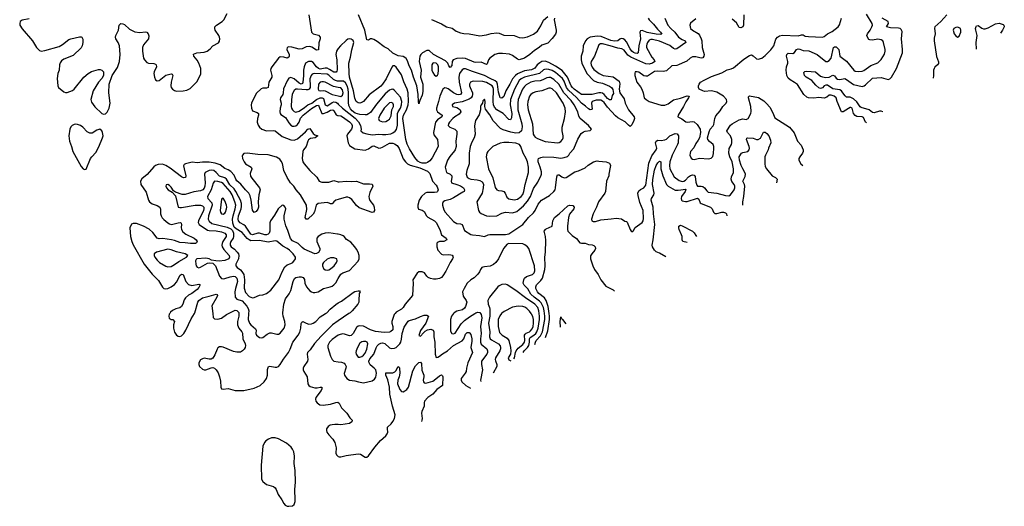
# Model space of a CAD drawing. Header units: inches. Extents: x 1384664 to 1536621, y 460766 to 646467.
# Tile 1 of 256: x 1386321 to 1397691, y 477775 to 483392. Entities that reach past the tile are written whole.
import ezdxf

# ---------------------------------------------------------------- set-up
doc = ezdxf.new("R2010")
doc.units = ezdxf.units.IN
doc.header["$MEASUREMENT"] = 0
for name, color, linetype in [('B3487', 7, 'Continuous'), ('B3488', 7, 'Continuous'), ('B3497', 7, 'Continuous'), ('B3498', 7, 'Continuous')]:
    doc.layers.add(name, color=color, linetype=linetype)

msp = doc.modelspace()

# ---------------------------------------------------------------- linework, layer by layer
at = {"layer": 'B3487', "color": 5}
for points, elevation in [([(1388053, 480000), (1388047, 479993), (1388043, 479970), (1388048, 479948), (1388070, 479932), (1388090, 479930), (1388108, 479910), (1388097, 479870), (1388095, 479830), (1388107, 479787), (1388130, 479752), (1388150, 479738), (1388170, 479734), (1388190, 479742), (1388216, 479770), (1388241, 479810), (1388302, 479938), (1388338, 480000)], 580), ([(1388851, 480000), (1388853, 479970), (1388835, 479910), (1388835, 479870), (1388850, 479831), (1388887, 479790), (1388892, 479772), (1388896, 479710), (1388926, 479650), (1388929, 479630), (1388925, 479610), (1388914, 479590), (1388892, 479568), (1388870, 479556), (1388830, 479553), (1388790, 479563), (1388670, 479612), (1388650, 479617), (1388630, 479616), (1388610, 479603), (1388600, 479590), (1388576, 479524), (1388550, 479485), (1388530, 479475), (1388510, 479474), (1388450, 479485), (1388430, 479479), (1388410, 479464), (1388389, 479430), (1388388, 479410), (1388398, 479390), (1388430, 479357), (1388450, 479350), (1388470, 479352), (1388530, 479375), (1388550, 479376), (1388570, 479368), (1388590, 479350), (1388614, 479314), (1388630, 479270), (1388640, 479220), (1388642, 479150), (1388650, 479130), (1388670, 479127), (1388730, 479134), (1388810, 479113), (1388910, 479113), (1389030, 479137), (1389096, 479170), (1389143, 479210), (1389172, 479250), (1389184, 479290), (1389184, 479356), (1389193, 479387), (1389210, 479394), (1389270, 479380), (1389290, 479380), (1389310, 479389), (1389330, 479413), (1389366, 479474), (1389424, 479550), (1389445, 479590), (1389475, 479670), (1389536, 479750), (1389554, 479786), (1389568, 479830), (1389573, 479887), (1389580, 479900), (1389590, 479909), (1389628, 479888), (1389658, 479878), (1389690, 479880), (1389710, 479890), (1389739, 479910), (1389790, 479961), (1389853, 480000)], 580), ([(1388551, 480000), (1388556, 479956), (1388570, 479939), (1388610, 479936), (1388650, 479947), (1388710, 479990), (1388731, 480000)], 580), ([(1388964, 480000), (1388961, 479930), (1388975, 479890), (1388990, 479868), (1389045, 479825), (1389053, 479810), (1389049, 479769), (1389055, 479750), (1389090, 479723), (1389110, 479719), (1389130, 479725), (1389178, 479762), (1389210, 479776), (1389230, 479777), (1389290, 479762), (1389310, 479763), (1389330, 479775), (1389373, 479830), (1389386, 479870), (1389382, 479910), (1389364, 479970), (1389359, 480000)], 620), ([(1390000, 479915), (1389932, 479868), (1389801, 479739), (1389727, 479653), (1389677, 479583), (1389643, 479550), (1389640, 479530), (1389648, 479470), (1389644, 479450), (1389602, 479390), (1389595, 479370), (1389596, 479350), (1389603, 479330), (1389641, 479270), (1389648, 479190), (1389659, 479170), (1389677, 479157), (1389730, 479142), (1389757, 479143), (1389791, 479151), (1389810, 479150), (1389811, 479130), (1389801, 479110), (1389739, 479030), (1389735, 479010), (1389741, 478990), (1389755, 478970), (1389788, 478948), (1389824, 478944), (1389910, 478953), (1389970, 478974), (1389996, 478976), (1390000, 478974)], 580), ([(1390000, 479749), (1389970, 479732), (1389930, 479701), (1389900, 479670), (1389880, 479630), (1389880, 479610), (1389911, 479510), (1389931, 479471), (1389950, 479450), (1390000, 479443)], 620), ([(1390000, 478718), (1389959, 478721), (1389930, 478717), (1389906, 478710), (1389884, 478696), (1389864, 478670), (1389863, 478650), (1389869, 478630), (1389890, 478600), (1389935, 478550), (1389959, 478510), (1389974, 478450), (1389973, 478390), (1389978, 478370), (1389990, 478356), (1390000, 478351)], 580)]:
    msp.add_lwpolyline(points, dxfattribs=dict(at, elevation=elevation))
at = {"layer": 'B3487', "color": 5, "elevation": 580}
msp.add_lwpolyline([(1389230, 478565), (1389193, 478550), (1389165, 478530), (1389149, 478510), (1389130, 478470), (1389108, 478250), (1389115, 478090), (1389130, 478062), (1389170, 478027), (1389250, 478003), (1389272, 477990), (1389284, 477970), (1389305, 477910), (1389346, 477850), (1389370, 477806), (1389387, 477787), (1389410, 477777), (1389430, 477775), (1389470, 477780), (1389490, 477796), (1389502, 477830), (1389503, 477850), (1389498, 477970), (1389506, 478054), (1389500, 478190), (1389490, 478270), (1389494, 478354), (1389485, 478405), (1389473, 478433), (1389456, 478456), (1389402, 478502), (1389310, 478554), (1389270, 478564)], close=True, dxfattribs=at)
at = {"layer": 'B3488', "color": 5}
for points, elevation in [([(1386430, 483403), (1386350, 483388), (1386328, 483370), (1386321, 483350), (1386323, 483330), (1386350, 483286), (1386470, 483150), (1386514, 483070), (1386550, 483036), (1386570, 483030), (1386610, 483035), (1386776, 483084), (1386815, 483105), (1386890, 483162), (1386910, 483170), (1387010, 483196), (1387030, 483195), (1387037, 483190), (1387049, 483169), (1387049, 483130), (1387041, 483090), (1387030, 483067), (1386939, 482981), (1386830, 482937), (1386804, 482916), (1386787, 482893), (1386779, 482870), (1386775, 482810), (1386760, 482770), (1386753, 482713), (1386762, 482630), (1386770, 482610), (1386830, 482560), (1386850, 482551), (1386870, 482552), (1386930, 482577), (1386950, 482592), (1387062, 482730), (1387110, 482772), (1387150, 482794), (1387230, 482817), (1387250, 482818), (1387271, 482811), (1387289, 482790), (1387288, 482750), (1387268, 482712), (1387229, 482670), (1387171, 482570), (1387143, 482470), (1387150, 482440), (1387190, 482386), (1387270, 482308), (1387290, 482300), (1387310, 482306), (1387330, 482326), (1387354, 482370), (1387367, 482430), (1387349, 482550), (1387354, 482650), (1387388, 482750), (1387450, 482841), (1387473, 482910), (1387481, 482990), (1387472, 483090), (1387457, 483130), (1387432, 483170), (1387427, 483190), (1387431, 483210), (1387461, 483270), (1387471, 483329), (1387490, 483347), (1387510, 483345), (1387530, 483337), (1387590, 483282), (1387650, 483253), (1387710, 483245), (1387772, 483252), (1387790, 483249), (1387806, 483230), (1387813, 483207), (1387808, 483170), (1387750, 483101), (1387737, 483070), (1387737, 483030), (1387745, 482975), (1387750, 482950), (1387761, 482930), (1387790, 482898), (1387810, 482891), (1387870, 482888), (1387890, 482879), (1387898, 482870), (1387901, 482850), (1387873, 482790), (1387870, 482770), (1387876, 482730), (1387890, 482699), (1387910, 482688), (1387930, 482692), (1388007, 482753), (1388070, 482768), (1388083, 482763), (1388090, 482750), (1388070, 482670), (1388065, 482630), (1388068, 482608), (1388084, 482590), (1388110, 482574), (1388130, 482568), (1388210, 482570), (1388250, 482578), (1388290, 482600), (1388365, 482675), (1388395, 482725), (1388411, 482769), (1388412, 482830), (1388391, 482890), (1388370, 482924), (1388330, 482970), (1388327, 482993), (1388366, 483010), (1388450, 483019), (1388484, 483030), (1388522, 483058), (1388550, 483090), (1388616, 483124), (1388630, 483145), (1388633, 483170), (1388628, 483190), (1388620, 483210), (1388579, 483270), (1388574, 483290), (1388575, 483310), (1388593, 483330), (1388660, 483370), (1388677, 483390), (1388717, 483463)], 580), ([(1389660, 483450), (1389690, 483250), (1389711, 483231), (1389772, 483212), (1389790, 483190), (1389789, 483170), (1389776, 483124), (1389770, 483046), (1389750, 483041), (1389696, 483076), (1389670, 483084), (1389630, 483079), (1389582, 483058), (1389550, 483053), (1389463, 483077), (1389430, 483079), (1389408, 483072), (1389406, 483050), (1389431, 482990), (1389433, 482970), (1389430, 482958), (1389410, 482948), (1389370, 482961), (1389330, 482963), (1389310, 482949), (1389231, 482850), (1389219, 482830), (1389217, 482810), (1389232, 482750), (1389231, 482730), (1389199, 482670), (1389190, 482610), (1389170, 482601), (1389130, 482601), (1389110, 482594), (1389057, 482543), (1389027, 482493), (1388998, 482430), (1388994, 482410), (1388998, 482370), (1389010, 482340), (1389063, 482323), (1389080, 482310), (1389080, 482290), (1389068, 482250), (1389064, 482210), (1389073, 482173), (1389090, 482150), (1389118, 482130), (1389170, 482109), (1389247, 482113), (1389270, 482108), (1389350, 482045), (1389450, 482006), (1389490, 482002), (1389530, 482019), (1389622, 482098), (1389650, 482127), (1389670, 482136), (1389710, 482077), (1389730, 482063), (1389762, 482050), (1389731, 482030), (1389680, 482020), (1389656, 482004), (1389648, 481990), (1389628, 481930), (1389599, 481890), (1389590, 481870), (1389581, 481790), (1389590, 481750), (1389607, 481727), (1389673, 481653), (1389754, 481574), (1389780, 481530), (1389810, 481515), (1389890, 481517), (1389950, 481535), (1390000, 481522)], 580), ([(1390000, 483061), (1389990, 483050), (1389979, 483030), (1389973, 482990), (1389983, 482930), (1389987, 482813), (1389983, 482797), (1389974, 482786), (1389950, 482788), (1389899, 482819), (1389870, 482831), (1389850, 482832), (1389790, 482822), (1389770, 482829), (1389749, 482849), (1389710, 482897), (1389690, 482909), (1389657, 482910), (1389623, 482890), (1389604, 482850), (1389599, 482810), (1389600, 482750), (1389592, 482668), (1389585, 482655), (1389570, 482650), (1389550, 482660), (1389490, 482708), (1389470, 482719), (1389450, 482724), (1389430, 482716), (1389410, 482687), (1389366, 482594), (1389365, 482550), (1389359, 482530), (1389333, 482490), (1389327, 482470), (1389340, 482430), (1389341, 482410), (1389328, 482370), (1389323, 482330), (1389327, 482310), (1389337, 482297), (1389390, 482262), (1389430, 482200), (1389453, 482173), (1389470, 482164), (1389490, 482163), (1389510, 482168), (1389530, 482181), (1389549, 482210), (1389565, 482255), (1389593, 482290), (1389690, 482368), (1389750, 482403), (1389770, 482404), (1389776, 482396), (1389811, 482311), (1389830, 482308), (1389870, 482324), (1389910, 482347), (1389937, 482350), (1389950, 482341), (1389974, 482294), (1389990, 482285), (1390000, 482285)], 620), ([(1390000, 482684), (1389990, 482684), (1389967, 482690), (1389943, 482703), (1389891, 482751), (1389870, 482762), (1389730, 482770), (1389710, 482769), (1389697, 482763), (1389686, 482750), (1389672, 482710), (1389677, 482630), (1389675, 482610), (1389664, 482590), (1389650, 482583), (1389630, 482582), (1389530, 482592), (1389510, 482591), (1389490, 482574), (1389476, 482550), (1389469, 482530), (1389460, 482470), (1389454, 482390), (1389459, 482370), (1389470, 482350), (1389491, 482331), (1389510, 482325), (1389550, 482335), (1389610, 482377), (1389648, 482410), (1389696, 482430), (1389750, 482473), (1389789, 482491), (1389812, 482492), (1389830, 482481), (1389850, 482410), (1389870, 482400), (1389890, 482408), (1389930, 482438), (1389950, 482443), (1389970, 482439), (1389990, 482429), (1390000, 482419)], 640), ([(1390000, 482611), (1389943, 482623), (1389850, 482672), (1389830, 482676), (1389810, 482677), (1389790, 482671), (1389773, 482650), (1389766, 482590), (1389775, 482575), (1389790, 482571), (1389830, 482574), (1389850, 482570), (1389928, 482528), (1390000, 482512)], 660), ([(1390000, 481317), (1389972, 481308), (1389947, 481290), (1389930, 481266), (1389910, 481268), (1389896, 481276), (1389870, 481283), (1389769, 481270), (1389743, 481250), (1389724, 481176), (1389710, 481148), (1389650, 481090), (1389629, 481089), (1389616, 481110), (1389637, 481203), (1389632, 481250), (1389565, 481370), (1389513, 481430), (1389488, 481470), (1389449, 481509), (1389408, 481570), (1389370, 481650), (1389354, 481734), (1389341, 481761), (1389324, 481784), (1389287, 481807), (1389192, 481832), (1389070, 481837), (1388947, 481853), (1388910, 481846), (1388893, 481830), (1388890, 481820), (1388893, 481790), (1388912, 481750), (1388930, 481730), (1388994, 481690), (1389003, 481670), (1388984, 481616), (1388987, 481587), (1389002, 481562), (1389089, 481450), (1389099, 481430), (1389082, 481370), (1389076, 481290), (1389080, 481230), (1389070, 481204), (1389050, 481179), (1389030, 481166), (1389010, 481195), (1388994, 481310), (1388981, 481361), (1388966, 481390), (1388928, 481427), (1388873, 481493), (1388830, 481532), (1388817, 481550), (1388796, 481596), (1388759, 481639), (1388730, 481660), (1388690, 481674), (1388637, 481717), (1388578, 481738), (1388510, 481748), (1388430, 481747), (1388370, 481741), (1388314, 481746), (1388237, 481730), (1388221, 481719), (1388214, 481706), (1388219, 481670), (1388241, 481590), (1388234, 481570), (1388214, 481566), (1388190, 481577), (1388059, 481679), (1388010, 481709), (1387970, 481724), (1387918, 481722), (1387890, 481710), (1387868, 481692), (1387794, 481606), (1387730, 481556), (1387715, 481530), (1387721, 481490), (1387782, 481402), (1387808, 481310), (1387821, 481290), (1387850, 481267), (1387909, 481249), (1387939, 481230), (1387946, 481206), (1387948, 481152), (1387955, 481130), (1387967, 481107), (1387985, 481085), (1388030, 481047), (1388050, 481034), (1388070, 481030), (1388090, 481031), (1388150, 481049), (1388178, 481050), (1388185, 481045), (1388190, 481030), (1388187, 480993), (1388191, 480970), (1388205, 480945), (1388238, 480918), (1388335, 480870), (1388359, 480850), (1388371, 480830), (1388364, 480816), (1388352, 480808), (1388293, 480807), (1388230, 480818), (1388170, 480820), (1388110, 480844), (1388073, 480853), (1387973, 480867), (1387930, 480864), (1387910, 480869), (1387857, 480937), (1387814, 480974), (1387750, 481009), (1387670, 481040), (1387630, 481040), (1387610, 481031), (1387594, 480990), (1387600, 480890), (1387614, 480830), (1387630, 480792), (1387758, 480570), (1387850, 480454), (1387922, 480382), (1387970, 480304), (1387986, 480290), (1388010, 480286), (1388030, 480290), (1388070, 480310), (1388110, 480337), (1388134, 480366), (1388170, 480441), (1388190, 480455), (1388210, 480449), (1388239, 480370), (1388270, 480334), (1388310, 480323), (1388390, 480338), (1388404, 480330), (1388390, 480299), (1388370, 480276), (1388307, 480233), (1388270, 480213), (1388237, 480183), (1388221, 480159), (1388206, 480110), (1388190, 480083), (1388170, 480068), (1388125, 480055), (1388086, 480034), (1388064, 480016), (1388053, 480000)], 580), ([(1390000, 480916), (1389990, 480918), (1389890, 480932), (1389850, 480928), (1389810, 480915), (1389768, 480890), (1389753, 480870), (1389754, 480830), (1389785, 480750), (1389785, 480730), (1389770, 480706), (1389750, 480694), (1389730, 480690), (1389605, 480745), (1389582, 480762), (1389537, 480810), (1389470, 480838), (1389447, 480867), (1389418, 480958), (1389394, 481014), (1389373, 481090), (1389374, 481130), (1389396, 481210), (1389387, 481230), (1389370, 481247), (1389350, 481252), (1389305, 481210), (1389264, 481136), (1389217, 481070), (1389211, 481049), (1389208, 480952), (1389201, 480930), (1389190, 480916), (1389170, 480907), (1389151, 480909), (1389090, 480930), (1389070, 480929), (1389010, 480910), (1388990, 480918), (1388930, 481009), (1388910, 481025), (1388866, 481046), (1388847, 481070), (1388843, 481090), (1388846, 481130), (1388877, 481210), (1388883, 481237), (1388884, 481270), (1388872, 481310), (1388846, 481350), (1388818, 481410), (1388798, 481438), (1388747, 481487), (1388710, 481551), (1388690, 481565), (1388627, 481587), (1388588, 481630), (1388561, 481650), (1388530, 481655), (1388510, 481652), (1388463, 481630), (1388456, 481610), (1388464, 481510), (1388460, 481470), (1388452, 481448), (1388437, 481430), (1388410, 481418), (1388330, 481407), (1388230, 481376), (1388196, 481376), (1388121, 481401), (1388097, 481417), (1388070, 481460), (1388050, 481480), (1388030, 481491), (1388013, 481487), (1388007, 481470), (1388016, 481450), (1388037, 481430), (1388082, 481402), (1388119, 481359), (1388150, 481230), (1388170, 481223), (1388190, 481224), (1388347, 481253), (1388410, 481251), (1388430, 481245), (1388446, 481230), (1388449, 481210), (1388443, 481190), (1388385, 481070), (1388383, 481050), (1388393, 481030), (1388490, 480962), (1388510, 480957), (1388590, 480954), (1388650, 480943), (1388688, 480930), (1388705, 480910), (1388705, 480890), (1388667, 480830), (1388658, 480810), (1388655, 480790), (1388660, 480770), (1388678, 480738), (1388740, 480670), (1388745, 480650), (1388734, 480630), (1388690, 480611), (1388625, 480605), (1388587, 480607), (1388536, 480616), (1388507, 480630), (1388470, 480640), (1388368, 480632), (1388357, 480623), (1388352, 480608), (1388353, 480570), (1388360, 480550), (1388370, 480534), (1388390, 480529), (1388410, 480534), (1388490, 480580), (1388510, 480585), (1388550, 480582), (1388583, 480550), (1388628, 480430), (1388650, 480406), (1388670, 480400), (1388690, 480403), (1388750, 480425), (1388790, 480431), (1388810, 480428), (1388829, 480410), (1388835, 480370), (1388811, 480290), (1388805, 480250), (1388810, 480190), (1388828, 480168), (1388890, 480146), (1388944, 480084), (1388958, 480058), (1388965, 480030), (1388964, 480000)], 620), ([(1389359, 480000), (1389358, 480010), (1389370, 480110), (1389391, 480170), (1389432, 480228), (1389450, 480265), (1389479, 480370), (1389496, 480404), (1389510, 480415), (1389550, 480424), (1389570, 480425), (1389596, 480416), (1389610, 480393), (1389615, 480350), (1389634, 480310), (1389670, 480264), (1389690, 480249), (1389710, 480244), (1389730, 480242), (1389767, 480250), (1389830, 480289), (1389908, 480308), (1389930, 480318), (1389950, 480331), (1389970, 480353), (1390000, 480403)], 620), ([(1388338, 480000), (1388344, 480010), (1388377, 480130), (1388390, 480150), (1388430, 480180), (1388510, 480199), (1388590, 480225), (1388600, 480220), (1388605, 480210), (1388596, 480190), (1388541, 480090), (1388551, 480000)], 580), ([(1389853, 480000), (1389869, 480010), (1389908, 480052), (1389970, 480106), (1390000, 480122)], 580), ([(1388731, 480000), (1388810, 480038), (1388830, 480035), (1388851, 480011), (1388851, 480000)], 580)]:
    msp.add_lwpolyline(points, dxfattribs=dict(at, elevation=elevation))
for points, elevation in [([(1386970, 482185), (1386950, 482182), (1386925, 482170), (1386910, 482154), (1386899, 482130), (1386889, 482051), (1386894, 481990), (1386918, 481930), (1386936, 481870), (1387030, 481697), (1387054, 481670), (1387070, 481663), (1387090, 481668), (1387139, 481790), (1387152, 481810), (1387199, 481861), (1387234, 481926), (1387278, 482030), (1387283, 482050), (1387278, 482090), (1387270, 482110), (1387247, 482127), (1387210, 482116), (1387156, 482084), (1387130, 482081), (1387098, 482098), (1387049, 482150), (1387022, 482170), (1386990, 482182)], 580), ([(1388572, 481528), (1388554, 481506), (1388531, 481430), (1388490, 481350), (1388494, 481330), (1388538, 481278), (1388543, 481250), (1388502, 481130), (1388499, 481090), (1388510, 481066), (1388541, 481041), (1388718, 480998), (1388759, 480979), (1388778, 480958), (1388788, 480928), (1388791, 480890), (1388786, 480870), (1388759, 480830), (1388751, 480810), (1388751, 480790), (1388764, 480770), (1388802, 480742), (1388832, 480710), (1388847, 480690), (1388853, 480670), (1388848, 480632), (1388818, 480570), (1388818, 480550), (1388832, 480530), (1388870, 480505), (1388887, 480487), (1388908, 480450), (1388916, 480390), (1388914, 480294), (1388930, 480244), (1388970, 480198), (1389010, 480183), (1389030, 480184), (1389090, 480213), (1389130, 480216), (1389170, 480233), (1389222, 480270), (1389315, 480390), (1389350, 480481), (1389382, 480538), (1389410, 480562), (1389450, 480576), (1389475, 480590), (1389505, 480630), (1389507, 480650), (1389479, 480690), (1389436, 480730), (1389410, 480750), (1389358, 480778), (1389290, 480834), (1389270, 480838), (1389190, 480823), (1389090, 480842), (1388990, 480841), (1388970, 480850), (1388947, 480867), (1388890, 480935), (1388819, 480979), (1388799, 480999), (1388782, 481042), (1388778, 481090), (1388784, 481130), (1388808, 481210), (1388815, 481250), (1388807, 481290), (1388774, 481370), (1388751, 481410), (1388670, 481500), (1388650, 481513), (1388610, 481526)], 640), ([(1388670, 481333), (1388650, 481322), (1388634, 481190), (1388638, 481170), (1388650, 481153), (1388670, 481147), (1388690, 481159), (1388696, 481170), (1388710, 481210), (1388711, 481230), (1388708, 481250), (1388690, 481301)], 660), ([(1388030, 480745), (1387902, 480710), (1387873, 480690), (1387872, 480670), (1387882, 480650), (1387910, 480615), (1387937, 480590), (1388010, 480547), (1388030, 480541), (1388070, 480544), (1388110, 480565), (1388159, 480601), (1388246, 480650), (1388262, 480670), (1388231, 480690), (1388130, 480714), (1388070, 480737)], 620), ([(1389910, 480645), (1389870, 480627), (1389829, 480590), (1389819, 480570), (1389818, 480550), (1389830, 480522), (1389850, 480505), (1389870, 480502), (1389890, 480506), (1389910, 480515), (1389951, 480550), (1389979, 480590), (1389987, 480610), (1389983, 480630), (1389950, 480644)], 640)]:
    msp.add_lwpolyline(points, close=True, dxfattribs=dict(at, elevation=elevation))
at = {"layer": 'B3497', "color": 5}
for points, elevation in [([(1390656, 480000), (1390647, 479990), (1390620, 479910), (1390618, 479890), (1390628, 479850), (1390628, 479812), (1390608, 479792), (1390590, 479784), (1390530, 479780), (1390430, 479793), (1390370, 479813), (1390290, 479856), (1390243, 479857), (1390230, 479854), (1390210, 479840), (1390172, 479768), (1390150, 479746), (1390130, 479743), (1390070, 479763), (1390050, 479765), (1390010, 479755), (1390000, 479749)], 620), ([(1390122, 480000), (1390000, 479915)], 580), ([(1390000, 479443), (1390038, 479438), (1390066, 479426), (1390081, 479410), (1390089, 479390), (1390087, 479370), (1390067, 479307), (1390070, 479290), (1390098, 479250), (1390130, 479230), (1390190, 479225), (1390234, 479210), (1390290, 479199), (1390390, 479225), (1390417, 479243), (1390434, 479266), (1390440, 479310), (1390434, 479350), (1390416, 479370), (1390368, 479408), (1390355, 479430), (1390351, 479450), (1390363, 479477), (1390412, 479530), (1390436, 479604), (1390450, 479627), (1390470, 479646), (1390490, 479657), (1390510, 479661), (1390536, 479656), (1390590, 479604), (1390610, 479597), (1390650, 479599), (1390670, 479610), (1390710, 479649), (1390721, 479670), (1390730, 479706), (1390736, 479770), (1390759, 479841), (1390807, 479913), (1390819, 479921), (1390890, 479938), (1390950, 479967), (1390990, 479981), (1391022, 479982), (1391042, 479970), (1391011, 479889), (1390950, 479804), (1390930, 479746), (1390950, 479739), (1390982, 479778), (1391003, 479797), (1391029, 479811), (1391070, 479820), (1391095, 479810), (1391104, 479790), (1391104, 479730), (1391116, 479670), (1391120, 479530), (1391130, 479493), (1391150, 479495), (1391170, 479508), (1391204, 479536), (1391260, 479570), (1391332, 479630), (1391430, 479685), (1391448, 479710), (1391470, 479762), (1391490, 479780), (1391510, 479782), (1391516, 479776), (1391530, 479757), (1391542, 479710), (1391543, 479683), (1391532, 479610), (1391550, 479550), (1391497, 479430), (1391482, 479370), (1391477, 479330), (1391467, 479310), (1391430, 479266), (1391420, 479250), (1391417, 479230), (1391425, 479210), (1391473, 479170), (1391528, 479137)], 620), ([(1391331, 480000), (1391306, 479970), (1391294, 479930), (1391296, 479796), (1391310, 479771), (1391330, 479767), (1391350, 479774), (1391420, 479880), (1391459, 479921), (1391516, 479964), (1391575, 480000)], 640), ([(1391644, 480000), (1391651, 479991), (1391657, 479950), (1391641, 479850), (1391651, 479770), (1391641, 479710), (1391641, 479670), (1391650, 479648), (1391714, 479594), (1391724, 479570), (1391723, 479550), (1391717, 479530), (1391654, 479450), (1391652, 479410), (1391666, 479350), (1391644, 479230), (1391645, 479216)], 640), ([(1391749, 480000), (1391749, 479970), (1391734, 479890), (1391750, 479790), (1391746, 479730), (1391755, 479710), (1391770, 479696), (1391851, 479650), (1391868, 479628), (1391874, 479610), (1391873, 479593), (1391867, 479570), (1391817, 479490), (1391812, 479470), (1391814, 479454), (1391830, 479410), (1391831, 479390), (1391787, 479313)], 660), ([(1391886, 480000), (1391865, 479975), (1391847, 479930), (1391846, 479850), (1391863, 479783), (1391891, 479751), (1391950, 479717), (1391969, 479689), (1391987, 479610), (1391992, 479568), (1391987, 479533), (1391961, 479490), (1391970, 479467), (1391994, 479454)], 680), ([(1392027, 479477), (1392035, 479490), (1392046, 479550), (1392054, 479570), (1392079, 479601), (1392130, 479642), (1392149, 479670), (1392155, 479690), (1392152, 479750), (1392157, 479763), (1392170, 479775), (1392207, 479790), (1392220, 479800), (1392238, 479822), (1392250, 479850), (1392255, 479890), (1392253, 479930), (1392245, 479965), (1392233, 479993), (1392229, 480000)], 680), ([(1392133, 479549), (1392133, 479550), (1392145, 479570), (1392185, 479610), (1392199, 479630), (1392209, 479670), (1392208, 479710), (1392215, 479725), (1392259, 479750), (1392281, 479770), (1392293, 479790), (1392308, 479830), (1392325, 479930), (1392325, 479970), (1392321, 480000)], 660), ([(1392271, 479642), (1392277, 479670), (1392286, 479690), (1392336, 479744), (1392357, 479790), (1392384, 479930), (1392385, 479970), (1392382, 480000)], 640), ([(1392391, 479723), (1392419, 479801), (1392438, 479930), (1392439, 479970), (1392435, 480000)], 620), ([(1392567, 479842), (1392563, 479910), (1392570, 479963), (1392580, 479940), (1392590, 479933), (1392626, 479881)], 580), ([(1390000, 478351), (1390010, 478346), (1390030, 478345), (1390090, 478360), (1390230, 478380), (1390256, 478376), (1390310, 478343), (1390330, 478341), (1390350, 478359), (1390421, 478459), (1390487, 478533), (1390549, 478590), (1390565, 478610), (1390572, 478630), (1390567, 478670), (1390570, 478690), (1390610, 478728), (1390630, 478754), (1390650, 478790), (1390656, 478830), (1390625, 478930), (1390595, 479070), (1390592, 479150), (1390573, 479233), (1390549, 479290), (1390550, 479317), (1390630, 479314), (1390653, 479327), (1390663, 479337), (1390690, 479389), (1390701, 479381), (1390708, 479368), (1390710, 479310), (1390702, 479270), (1390687, 479230), (1390685, 479190), (1390710, 479122), (1390730, 479101), (1390750, 479098), (1390770, 479106), (1390790, 479122), (1390810, 479150), (1390860, 479340), (1390890, 479397), (1390930, 479434), (1390950, 479439), (1390962, 479422), (1390966, 479346), (1390986, 479290), (1390988, 479270), (1390981, 479230), (1390983, 479210), (1390990, 479199), (1391010, 479198), (1391090, 479219), (1391109, 479231), (1391170, 479283), (1391190, 479292), (1391203, 479283), (1391208, 479268), (1391202, 479170), (1391136, 479124), (1391090, 479070), (1391035, 479030), (1390996, 478990), (1390991, 478970), (1390990, 478930), (1390965, 478870), (1390961, 478850), (1390969, 478790), (1390966, 478770), (1390962, 478752)], 580), ([(1390000, 478974), (1390010, 478967), (1390037, 478910), (1390100, 478850), (1390135, 478795), (1390159, 478770), (1390158, 478750), (1390130, 478730), (1390030, 478717), (1390000, 478718)], 580)]:
    msp.add_lwpolyline(points, dxfattribs=dict(at, elevation=elevation))
at = {"layer": 'B3497', "color": 5, "elevation": 640}
msp.add_lwpolyline([(1390290, 479678), (1390270, 479673), (1390250, 479658), (1390220, 479610), (1390207, 479570), (1390204, 479550), (1390207, 479530), (1390230, 479497), (1390250, 479496), (1390270, 479504), (1390290, 479518), (1390310, 479542), (1390331, 479590), (1390340, 479650), (1390332, 479670), (1390317, 479677)], close=True, dxfattribs=at)
at = {"layer": 'B3498', "color": 5}
for points, elevation in [([(1393579, 483410), (1393590, 483390), (1393641, 483341), (1393685, 483285), (1393722, 483250), (1393735, 483225), (1393719, 483221), (1393670, 483224), (1393565, 483245), (1393510, 483266), (1393490, 483264), (1393482, 483250), (1393489, 483170), (1393469, 483090), (1393464, 483010), (1393450, 483004), (1393430, 483006), (1393410, 483015), (1393390, 483031), (1393370, 483058), (1393330, 483135), (1393310, 483159), (1393290, 483172), (1393265, 483175), (1393250, 483168), (1393228, 483150), (1393190, 483143), (1393149, 483151), (1393037, 483197), (1392990, 483202), (1392910, 483190), (1392874, 483170), (1392855, 483150), (1392827, 483090), (1392825, 483030), (1392806, 482970), (1392803, 482930), (1392812, 482890), (1392871, 482770), (1392949, 482690), (1392990, 482671), (1393050, 482659), (1393130, 482627), (1393155, 482610), (1393170, 482588), (1393178, 482542), (1393163, 482517), (1393150, 482466), (1393130, 482467), (1393110, 482483), (1393070, 482530), (1393050, 482545), (1393030, 482550), (1393010, 482549), (1392932, 482528), (1392810, 482527), (1392724, 482590), (1392703, 482610), (1392689, 482630), (1392646, 482730), (1392586, 482806), (1392510, 482855), (1392430, 482898), (1392390, 482912), (1392352, 482908), (1392326, 482894), (1392298, 482870), (1392270, 482834), (1392256, 482824), (1392230, 482815), (1392150, 482801), (1392070, 482766), (1392047, 482750), (1392010, 482710), (1391982, 482650), (1391935, 482570), (1391910, 482507), (1391890, 482485), (1391870, 482490), (1391864, 482504), (1391850, 482556), (1391840, 482650), (1391830, 482670), (1391810, 482687), (1391753, 482713), (1391690, 482750), (1391550, 482793), (1391470, 482826), (1391450, 482826), (1391430, 482815), (1391401, 482770), (1391393, 482730), (1391397, 482670), (1391422, 482550), (1391412, 482530), (1391390, 482524), (1391370, 482527), (1391329, 482549), (1391270, 482593), (1391250, 482602), (1391230, 482604), (1391209, 482591), (1391172, 482510), (1391159, 482450), (1391134, 482370), (1391134, 482350), (1391145, 482330), (1391200, 482290), (1391196, 482270), (1391144, 482236), (1391124, 482210), (1391100, 482090), (1391104, 482064), (1391144, 482010), (1391152, 481930), (1391084, 481796), (1391057, 481763), (1391030, 481743), (1391010, 481738), (1390970, 481738), (1390944, 481744), (1390920, 481760), (1390883, 481803), (1390821, 481901), (1390795, 481955), (1390781, 482010), (1390747, 482250), (1390754, 482290), (1390788, 482352), (1390806, 482410), (1390811, 482450), (1390805, 482550), (1390795, 482590), (1390757, 482677), (1390730, 482756), (1390670, 482843), (1390650, 482861), (1390630, 482860), (1390617, 482843), (1390552, 482710), (1390510, 482647), (1390490, 482625), (1390355, 482525), (1390291, 482449), (1390279, 482441), (1390250, 482430), (1390230, 482433), (1390207, 482450), (1390190, 482487), (1390176, 482570), (1390131, 482730), (1390125, 482770), (1390123, 482890), (1390140, 482960), (1390155, 483045), (1390179, 483130), (1390172, 483152), (1390150, 483169), (1390130, 483171), (1390110, 483166), (1390090, 483152), (1390024, 483090), (1390000, 483061)], 620), ([(1392498, 483410), (1392492, 483390), (1392515, 483270), (1392517, 483250), (1392510, 483224), (1392470, 483174), (1392418, 483122), (1392350, 483097), (1392319, 483070), (1392264, 483036), (1392210, 482989), (1392150, 482950), (1392090, 482931), (1392070, 482935), (1392010, 482981), (1391976, 482996), (1391896, 483004), (1391850, 483002), (1391809, 482991), (1391750, 482947), (1391734, 482930), (1391718, 482882), (1391710, 482876), (1391650, 482903), (1391590, 482900), (1391570, 482904), (1391470, 482945), (1391430, 482949), (1391370, 482945), (1391328, 482930), (1391315, 482910), (1391310, 482865), (1391290, 482842), (1391278, 482858), (1391264, 482890), (1391238, 482918), (1391100, 482990), (1391050, 483036), (1391022, 483038), (1390974, 483010), (1390953, 482990), (1390942, 482970), (1390935, 482910), (1390958, 482810), (1390950, 482730), (1390976, 482650), (1390976, 482564), (1390970, 482523), (1390941, 482459), (1390930, 482421), (1390925, 482445), (1390922, 482530), (1390908, 482630), (1390867, 482730), (1390846, 482810), (1390820, 482860), (1390798, 482918), (1390783, 482943), (1390770, 482956), (1390750, 482966), (1390690, 482976), (1390630, 483008), (1390577, 483057), (1390530, 483081), (1390450, 483140), (1390410, 483163), (1390388, 483172), (1390370, 483170), (1390350, 483158), (1390330, 483160), (1390305, 483270), (1390234, 483450)], 580), ([(1391075, 483395), (1391190, 483345), (1391250, 483312), (1391315, 483295), (1391360, 483260), (1391410, 483239), (1391450, 483233), (1391510, 483231), (1391633, 483207), (1391710, 483217), (1391766, 483234), (1391830, 483242), (1391857, 483237), (1391910, 483215), (1392030, 483210), (1392087, 483187), (1392130, 483184), (1392184, 483196), (1392253, 483227), (1392299, 483261), (1392339, 483321), (1392370, 483388), (1392418, 483430)], 580), ([(1393770, 483410), (1393807, 483330), (1393840, 483290), (1393888, 483250), (1393930, 483190), (1393970, 483163), (1394004, 483150), (1394013, 483130), (1393910, 483056), (1393890, 483051), (1393870, 483060), (1393830, 483094), (1393710, 483146), (1393630, 483163), (1393610, 483164), (1393590, 483156), (1393570, 483130), (1393562, 483110), (1393558, 483090), (1393560, 483070), (1393621, 482961), (1393649, 482930), (1393654, 482910), (1393629, 482890), (1393590, 482880), (1393550, 482883), (1393378, 482958), (1393344, 482984), (1393300, 483040), (1393275, 483055), (1393230, 483063), (1393141, 483090), (1393050, 483112), (1393028, 483112), (1393010, 483102), (1392960, 482970), (1392922, 482910), (1392917, 482890), (1392919, 482870), (1392930, 482844), (1392950, 482819), (1393013, 482770), (1393059, 482750), (1393174, 482734), (1393244, 482684), (1393252, 482652), (1393244, 482590), (1393252, 482550), (1393300, 482480), (1393314, 482430), (1393350, 482350), (1393417, 482270), (1393419, 482250), (1393413, 482230), (1393390, 482178), (1393370, 482160), (1393350, 482174), (1393314, 482214), (1393230, 482261), (1393202, 482282), (1393110, 482382), (1393070, 482435), (1393050, 482453), (1393030, 482462), (1392978, 482462), (1392932, 482450), (1392924, 482430), (1392930, 482361), (1392925, 482355), (1392910, 482351), (1392890, 482365), (1392856, 482396), (1392809, 482429), (1392750, 482495), (1392658, 482578), (1392636, 482610), (1392610, 482682), (1392590, 482712), (1392510, 482784), (1392470, 482805), (1392430, 482817), (1392410, 482821), (1392382, 482818), (1392368, 482812), (1392322, 482770), (1392151, 482730), (1392110, 482710), (1392087, 482690), (1392033, 482590), (1391988, 482470), (1391983, 482410), (1392004, 482310), (1392000, 482260), (1391990, 482235), (1391970, 482240), (1391902, 482310), (1391830, 482351), (1391803, 482383), (1391793, 482410), (1391788, 482448), (1391792, 482590), (1391788, 482610), (1391775, 482630), (1391710, 482667), (1391670, 482680), (1391557, 482683), (1391527, 482673), (1391517, 482650), (1391517, 482630), (1391521, 482610), (1391548, 482550), (1391551, 482530), (1391547, 482510), (1391535, 482490), (1391510, 482474), (1391430, 482443), (1391342, 482430), (1391316, 482410), (1391319, 482390), (1391370, 482377), (1391390, 482366), (1391408, 482350), (1391416, 482330), (1391397, 482303), (1391347, 482273), (1391321, 482250), (1391284, 482210), (1391273, 482190), (1391270, 482170), (1391288, 482150), (1391347, 482127), (1391367, 482107), (1391369, 482070), (1391356, 481990), (1391360, 481930), (1391350, 481890), (1391343, 481877), (1391288, 481812), (1391261, 481770), (1391233, 481690), (1391250, 481630), (1391290, 481610), (1391310, 481590), (1391312, 481570), (1391305, 481530), (1391309, 481510), (1391370, 481491), (1391410, 481473), (1391444, 481450), (1391459, 481430), (1391452, 481410), (1391439, 481401), (1391330, 481336), (1391290, 481318), (1391230, 481303), (1391210, 481290), (1391203, 481270), (1391203, 481250), (1391218, 481198), (1391233, 481170), (1391330, 481064), (1391370, 481039), (1391410, 481036), (1391429, 481029), (1391459, 480959), (1391530, 480913), (1391550, 480908), (1391630, 480903), (1391690, 480891), (1391730, 480910), (1391750, 480914), (1391930, 480913), (1391970, 480922), (1392130, 481030), (1392197, 481110), (1392256, 481164), (1392272, 481188), (1392310, 481263), (1392348, 481310), (1392438, 481362), (1392490, 481410), (1392503, 481430), (1392508, 481450), (1392522, 481578), (1392530, 481601), (1392550, 481602), (1392580, 481580), (1392610, 481566), (1392630, 481570), (1392730, 481636), (1392772, 481648), (1392850, 481682), (1392887, 481713), (1392947, 481753), (1392990, 481763), (1393010, 481761), (1393092, 481750), (1393130, 481735), (1393136, 481730), (1393143, 481710), (1393141, 481690), (1393123, 481610), (1393123, 481590), (1393098, 481530), (1393085, 481410), (1393078, 481390), (1393003, 481290), (1392982, 481230), (1392943, 481150), (1392924, 481090), (1392927, 481070), (1392944, 481064), (1392970, 481064), (1393030, 481082), (1393150, 481092), (1393210, 481103), (1393270, 481094), (1393310, 481066), (1393330, 481061), (1393335, 481055), (1393370, 480971), (1393381, 480950), (1393390, 480943), (1393410, 480958), (1393427, 480993), (1393509, 481050), (1393519, 481070), (1393524, 481096), (1393520, 481190), (1393484, 481284), (1393463, 481363), (1393460, 481390), (1393470, 481417), (1393489, 481431), (1393530, 481450), (1393550, 481482), (1393585, 481735), (1393621, 481819), (1393672, 481890), (1393679, 481910), (1393665, 481970), (1393669, 481991), (1393690, 482002), (1393730, 481998), (1393770, 482004), (1393790, 482015), (1393830, 482053), (1393890, 482078), (1393914, 482074), (1393927, 482050), (1393923, 481970), (1393919, 481950), (1393854, 481830), (1393830, 481750), (1393825, 481710), (1393830, 481670), (1393879, 481579), (1393937, 481537), (1393970, 481526), (1393990, 481528), (1394010, 481540), (1394043, 481577), (1394066, 481594), (1394090, 481602), (1394110, 481598), (1394122, 481582), (1394130, 481516), (1394142, 481482), (1394150, 481472), (1394190, 481472), (1394210, 481467), (1394230, 481450), (1394255, 481415), (1394270, 481403), (1394370, 481390), (1394470, 481362), (1394510, 481359), (1394530, 481371), (1394570, 481430), (1394578, 481450), (1394580, 481470), (1394571, 481490), (1394545, 481525), (1394537, 481550), (1394542, 481578), (1394564, 481630), (1394563, 481670), (1394550, 481750), (1394520, 481810), (1394509, 481850), (1394514, 481906), (1394540, 481950), (1394545, 481970), (1394545, 482010), (1394530, 482050), (1394493, 482090), (1394486, 482110), (1394530, 482173), (1394550, 482190), (1394630, 482236), (1394670, 482249), (1394710, 482241), (1394734, 482250), (1394764, 482310), (1394768, 482332), (1394764, 482390), (1394736, 482490), (1394738, 482502), (1394750, 482515), (1394854, 482494), (1394914, 482454), (1394946, 482426), (1394983, 482383), (1395018, 482318), (1395041, 482261), (1395210, 482150), (1395265, 482085), (1395303, 481990), (1395344, 481944), (1395370, 481890), (1395370, 481870), (1395361, 481850), (1395328, 481810), (1395319, 481790), (1395318, 481770), (1395343, 481730), (1395363, 481711)], 640), ([(1394130, 483402), (1394068, 483352), (1394060, 483330), (1394069, 483289), (1394090, 483270), (1394155, 483235), (1394172, 483212), (1394191, 483170), (1394197, 483150), (1394202, 483070), (1394226, 482990), (1394222, 482970), (1394210, 482953), (1394190, 482950), (1394130, 482965), (1394090, 482964), (1394064, 482950), (1394025, 482915), (1393970, 482892), (1393930, 482870), (1393910, 482863), (1393850, 482861), (1393790, 482803), (1393750, 482794), (1393690, 482797), (1393650, 482793), (1393570, 482742), (1393550, 482739), (1393530, 482744), (1393470, 482785), (1393450, 482792), (1393430, 482789), (1393424, 482776), (1393423, 482750), (1393446, 482670), (1393490, 482616), (1393506, 482590), (1393521, 482550), (1393532, 482490), (1393554, 482470), (1393590, 482450), (1393730, 482407), (1393770, 482406), (1393810, 482421), (1393870, 482466), (1393953, 482487), (1394030, 482513), (1394051, 482510), (1394046, 482490), (1394014, 482446), (1393987, 482390), (1393923, 482290), (1393920, 482270), (1393967, 482247), (1394014, 482214), (1394030, 482210), (1394090, 482217), (1394110, 482212), (1394143, 482183), (1394180, 482130), (1394183, 482090), (1394170, 482030), (1394157, 482003), (1394130, 481965), (1394106, 481914), (1394069, 481870), (1394062, 481850), (1394059, 481830), (1394074, 481794), (1394090, 481781), (1394110, 481777), (1394170, 481793), (1394275, 481785), (1394306, 481794), (1394325, 481815), (1394332, 481848), (1394338, 481910), (1394337, 481930), (1394329, 481950), (1394286, 481986), (1394267, 482010), (1394264, 482030), (1394281, 482099), (1394293, 482127), (1394330, 482166), (1394338, 482182), (1394347, 482250), (1394358, 482282), (1394410, 482339), (1394441, 482390), (1394481, 482430), (1394487, 482450), (1394482, 482470), (1394448, 482510), (1394370, 482556), (1394310, 482572), (1394230, 482565), (1394209, 482570), (1394169, 482589), (1394159, 482610), (1394161, 482630), (1394168, 482650), (1394184, 482670), (1394224, 482696), (1394310, 482736), (1394430, 482778), (1394490, 482814), (1394536, 482824), (1394564, 482836), (1394684, 482936), (1394750, 482981), (1394770, 482985), (1394790, 482977), (1394830, 482941), (1394850, 482937), (1394890, 482950), (1394930, 482981), (1394996, 483044), (1395028, 483090), (1395052, 483168), (1395071, 483189), (1395095, 483205), (1395130, 483214), (1395310, 483208), (1395350, 483219), (1395370, 483218), (1395390, 483204), (1395430, 483197), (1395590, 483192), (1395610, 483197), (1395651, 483229), (1395703, 483257), (1395773, 483310), (1395787, 483333), (1395810, 483410)], 660), ([(1394683, 483450), (1394679, 483330), (1394670, 483310), (1394658, 483302), (1394650, 483297), (1394630, 483304), (1394597, 483357), (1394550, 483398)], 660), ([(1396099, 482203), (1396090, 482210), (1396064, 482264), (1396050, 482272), (1395990, 482275), (1395967, 482287), (1395951, 482310), (1395934, 482370), (1395919, 482379), (1395910, 482380), (1395890, 482369), (1395830, 482327), (1395810, 482328), (1395760, 482450), (1395750, 482490), (1395725, 482510), (1395690, 482520), (1395670, 482520), (1395642, 482498), (1395610, 482486), (1395550, 482493), (1395490, 482486), (1395430, 482490), (1395410, 482497), (1395375, 482530), (1395303, 482643), (1395270, 482669), (1395218, 482698), (1395197, 482717), (1395178, 482750), (1395171, 482811), (1395176, 482850), (1395191, 482890), (1395191, 482910), (1395176, 482970), (1395178, 482990), (1395195, 483005), (1395250, 483001), (1395268, 483012), (1395290, 483048), (1395310, 483056), (1395330, 483053), (1395370, 483036), (1395432, 483032), (1395529, 482989), (1395630, 482910), (1395650, 482910), (1395670, 482922), (1395690, 482949), (1395720, 483070), (1395730, 483080), (1395750, 483079), (1395779, 483050), (1395792, 482972), (1395870, 482912), (1395955, 482810), (1395970, 482800), (1396010, 482793), (1396050, 482797), (1396070, 482806), (1396150, 482862), (1396230, 482896), (1396270, 482932), (1396306, 482994), (1396315, 483030), (1396314, 483050), (1396297, 483130), (1396288, 483148), (1396270, 483161), (1396230, 483168), (1396170, 483157), (1396139, 483159), (1396125, 483165), (1396111, 483190), (1396105, 483210), (1396110, 483230), (1396141, 483270), (1396161, 483310), (1396170, 483330), (1396167, 483350), (1396098, 483458)], 640), ([(1396289, 482330), (1396288, 482330), (1396270, 482337), (1396250, 482338), (1396190, 482316), (1396170, 482322), (1396131, 482351), (1396039, 482379), (1396028, 482388), (1395990, 482443), (1395950, 482479), (1395910, 482498), (1395870, 482497), (1395852, 482512), (1395828, 482550), (1395810, 482570), (1395790, 482584), (1395710, 482596), (1395650, 482636), (1395630, 482638), (1395610, 482630), (1395590, 482607), (1395570, 482598), (1395550, 482605), (1395515, 482635), (1395470, 482691), (1395402, 482730), (1395385, 482750), (1395377, 482783), (1395386, 482794), (1395410, 482798), (1395510, 482790), (1395570, 482742), (1395593, 482733), (1395630, 482726), (1395670, 482730), (1395710, 482752), (1395730, 482745), (1395750, 482716), (1395766, 482706), (1395790, 482703), (1395850, 482712), (1395870, 482703), (1395950, 482645), (1396050, 482622), (1396072, 482628), (1396090, 482640), (1396170, 482718), (1396270, 482726), (1396350, 482704), (1396370, 482710), (1396390, 482730), (1396448, 482830), (1396514, 483010), (1396517, 483050), (1396504, 483170), (1396510, 483255), (1396499, 483279), (1396489, 483289), (1396470, 483296), (1396378, 483298), (1396332, 483310), (1396354, 483350), (1396349, 483370), (1396279, 483410)], 620), ([(1397027, 483450), (1396958, 483370), (1396890, 483311), (1396886, 483294), (1396891, 483230), (1396880, 483180), (1396880, 483150), (1396909, 482969), (1396933, 482907), (1396932, 482888), (1396920, 482870), (1396890, 482845), (1396880, 482830), (1396874, 482810), (1396874, 482750), (1396869, 482717)], 620), ([(1397370, 483053), (1397367, 483130), (1397377, 483210), (1397361, 483270), (1397359, 483290), (1397365, 483315), (1397370, 483323), (1397390, 483324), (1397430, 483295), (1397450, 483287), (1397470, 483286), (1397503, 483297), (1397590, 483346), (1397630, 483352), (1397677, 483337), (1397687, 483330), (1397691, 483310), (1397672, 483270), (1397647, 483238)], 620), ([(1390000, 482419), (1390047, 482370), (1390196, 482256), (1390234, 482214), (1390255, 482170), (1390263, 482130), (1390262, 482110), (1390287, 482087), (1390330, 482073), (1390390, 482065), (1390470, 482071), (1390510, 482066), (1390550, 482067), (1390605, 482075), (1390630, 482085), (1390656, 482104), (1390674, 482126), (1390685, 482175), (1390683, 482310), (1390690, 482330), (1390718, 482370), (1390731, 482410), (1390733, 482450), (1390717, 482497), (1390650, 482575), (1390630, 482590), (1390610, 482587), (1390590, 482578), (1390543, 482537), (1390443, 482417), (1390370, 482320), (1390350, 482305), (1390330, 482296), (1390310, 482295), (1390250, 482298), (1390195, 482315), (1390160, 482340), (1390142, 482362), (1390123, 482403), (1390117, 482437), (1390117, 482550), (1390113, 482590), (1390103, 482630), (1390085, 482665), (1390061, 482681), (1390000, 482684)], 640), ([(1390000, 482512), (1390030, 482505), (1390050, 482522), (1390055, 482550), (1390050, 482582), (1390030, 482604), (1390000, 482611)], 660), ([(1390000, 482285), (1390030, 482283), (1390050, 482273), (1390130, 482213), (1390152, 482190), (1390161, 482170), (1390161, 482150), (1390152, 482130), (1390106, 482070), (1390100, 482050), (1390115, 481970), (1390130, 481941), (1390190, 481903), (1390310, 481888), (1390350, 481901), (1390390, 481932), (1390410, 481935), (1390470, 481910), (1390490, 481912), (1390510, 481922), (1390590, 481966), (1390628, 481968), (1390650, 481961), (1390679, 481939), (1390704, 481904), (1390750, 481788), (1390775, 481750), (1390800, 481730), (1390830, 481715), (1390942, 481682), (1391030, 481645), (1391056, 481616), (1391087, 481527), (1391130, 481483), (1391142, 481462), (1391152, 481430), (1391146, 481410), (1391137, 481403), (1391110, 481396), (1391023, 481397), (1391005, 481390), (1390962, 481350), (1390934, 481310), (1390920, 481250), (1390919, 481230), (1390927, 481207), (1390970, 481192), (1390990, 481177), (1391019, 481130), (1391034, 481114), (1391110, 481070), (1391130, 481050), (1391174, 480970), (1391190, 480910), (1391245, 480870), (1391255, 480850), (1391217, 480830), (1391170, 480830), (1391154, 480826), (1391142, 480818), (1391136, 480810), (1391136, 480770), (1391149, 480730), (1391190, 480685), (1391210, 480678), (1391270, 480682), (1391298, 480678), (1391314, 480674), (1391323, 480663), (1391325, 480650), (1391317, 480630), (1391290, 480590), (1391240, 480490), (1391206, 480434), (1391190, 480415), (1391170, 480404), (1391130, 480397), (1391098, 480398), (1391064, 480404), (1391036, 480416), (1391021, 480430), (1390996, 480470), (1390970, 480482), (1390930, 480482), (1390910, 480466), (1390861, 480390), (1390863, 480350), (1390855, 480210), (1390774, 480110), (1390750, 480070), (1390729, 480051), (1390670, 480017), (1390656, 480000)], 620), ([(1394673, 481251), (1394670, 481290), (1394682, 481350), (1394695, 481470), (1394691, 481491), (1394672, 481530), (1394698, 481582), (1394703, 481610), (1394696, 481630), (1394670, 481669), (1394651, 481711), (1394633, 481770), (1394631, 481809), (1394657, 481850), (1394670, 481859), (1394729, 481871), (1394743, 481890), (1394749, 481910), (1394746, 481930), (1394715, 482010), (1394717, 482023), (1394724, 482030), (1394790, 482025), (1394830, 482010), (1394850, 482008), (1394875, 482025), (1394910, 482093), (1394930, 482093), (1394950, 482077), (1394972, 482050), (1394990, 482003), (1394994, 481970), (1394968, 481910), (1394966, 481890), (1394932, 481830), (1394926, 481810), (1394926, 481730), (1394930, 481699), (1394946, 481670), (1395010, 481589), (1395050, 481572), (1395061, 481561), (1395067, 481550), (1395062, 481510)], 620), ([(1393782, 480655), (1393710, 480696), (1393670, 480712), (1393651, 480731), (1393630, 480770), (1393625, 480790), (1393636, 480850), (1393656, 481030), (1393641, 481150), (1393637, 481230), (1393614, 481310), (1393617, 481330), (1393643, 481370), (1393646, 481390), (1393629, 481489), (1393631, 481549), (1393650, 481654), (1393670, 481710), (1393690, 481741), (1393710, 481759), (1393723, 481750), (1393725, 481670), (1393746, 481590), (1393790, 481491), (1393808, 481470), (1393890, 481424), (1393923, 481423), (1394015, 481435), (1394007, 481410), (1393963, 481350), (1393958, 481330), (1393962, 481310), (1393970, 481303), (1394010, 481292), (1394030, 481295), (1394150, 481332), (1394162, 481322), (1394180, 481280), (1394190, 481269), (1394299, 481230), (1394316, 481210), (1394332, 481172), (1394350, 481155), (1394370, 481154), (1394430, 481170), (1394450, 481169), (1394470, 481162), (1394484, 481150), (1394488, 481127)], 620), ([(1390000, 481522), (1390010, 481519), (1390090, 481527), (1390156, 481524), (1390210, 481529), (1390290, 481497), (1390359, 481499), (1390392, 481492), (1390397, 481470), (1390364, 481396), (1390353, 481350), (1390355, 481330), (1390364, 481304), (1390405, 481250), (1390413, 481230), (1390417, 481190), (1390408, 481172), (1390390, 481168), (1390240, 481220), (1390210, 481248), (1390156, 481316), (1390130, 481336), (1390110, 481343), (1390090, 481345), (1390000, 481317)], 580), ([(1392435, 480000), (1392422, 480082), (1392400, 480150), (1392380, 480180), (1392316, 480230), (1392299, 480250), (1392282, 480290), (1392280, 480310), (1392290, 480330), (1392339, 480381), (1392360, 480410), (1392384, 480510), (1392389, 480550), (1392386, 480650), (1392393, 480710), (1392396, 480844), (1392393, 480890), (1392378, 480950), (1392391, 480970), (1392402, 480978), (1392470, 481010), (1392476, 481070), (1392498, 481110), (1392550, 481150), (1392650, 481244), (1392670, 481252), (1392707, 481247), (1392723, 481230), (1392720, 481210), (1392671, 481149), (1392658, 481110), (1392646, 481010), (1392647, 480970), (1392652, 480952), (1392702, 480902), (1392750, 480867), (1392790, 480816), (1392810, 480811), (1392850, 480812), (1392890, 480798), (1392932, 480792), (1392950, 480785), (1392968, 480770), (1392972, 480750), (1392964, 480730), (1392927, 480690), (1392913, 480667), (1392913, 480630), (1392938, 480550), (1392957, 480510), (1393001, 480450), (1393033, 480390), (1393090, 480316), (1393175, 480275), (1393191, 480260)], 620), ([(1394030, 480820), (1393978, 480830), (1393970, 480850), (1393970, 480890), (1393964, 480910), (1393935, 480970), (1393931, 480990), (1393934, 481010), (1393950, 481021), (1393970, 481013), (1394089, 480950), (1394110, 480932), (1394130, 480903), (1394136, 480891)], 580), ([(1390000, 480403), (1390030, 480453), (1390051, 480470), (1390130, 480496), (1390230, 480603), (1390240, 480630), (1390241, 480670), (1390230, 480710), (1390210, 480744), (1390192, 480772), (1390144, 480824), (1390096, 480856), (1390069, 480890), (1390058, 480898), (1390030, 480910), (1390000, 480916)], 620), ([(1392382, 480000), (1392379, 480030), (1392370, 480070), (1392344, 480124), (1392324, 480144), (1392262, 480190), (1392224, 480224), (1392187, 480287), (1392146, 480326), (1392136, 480350), (1392141, 480390), (1392151, 480410), (1392172, 480428), (1392241, 480450), (1392260, 480470), (1392268, 480492), (1392267, 480550), (1392201, 480750), (1392185, 480770), (1392155, 480795), (1392130, 480805), (1391970, 480810), (1391950, 480802), (1391909, 480751), (1391849, 480631), (1391819, 480590), (1391793, 480567), (1391753, 480547), (1391690, 480541), (1391670, 480537), (1391658, 480530), (1391641, 480510), (1391630, 480483), (1391610, 480455), (1391568, 480412), (1391531, 480389), (1391489, 480350), (1391452, 480290), (1391433, 480250), (1391442, 480202), (1391476, 480150), (1391483, 480130), (1391470, 480081), (1391458, 480062), (1391436, 480044), (1391370, 480028), (1391339, 480010), (1391331, 480000)], 640), ([(1392321, 480000), (1392317, 480030), (1392303, 480070), (1392269, 480110), (1392161, 480181), (1392050, 480268), (1391950, 480331), (1391930, 480339), (1391890, 480335), (1391858, 480322), (1391843, 480310), (1391745, 480190), (1391727, 480150), (1391732, 480110), (1391747, 480070), (1391750, 480050), (1391749, 480000)], 660), ([(1390000, 480122), (1390038, 480142), (1390170, 480242), (1390190, 480253), (1390230, 480263), (1390244, 480264), (1390251, 480251), (1390240, 480230), (1390239, 480150), (1390236, 480130), (1390227, 480110), (1390159, 480030), (1390137, 480010), (1390122, 480000)], 580), ([(1392229, 480000), (1392209, 480029), (1392179, 480059), (1392154, 480074), (1392130, 480081), (1392076, 480084), (1392010, 480072), (1391915, 480025), (1391890, 480005), (1391886, 480000)], 680), ([(1391575, 480000), (1391590, 480009), (1391610, 480016), (1391633, 480013), (1391644, 480000)], 640)]:
    msp.add_lwpolyline(points, dxfattribs=dict(at, elevation=elevation))
for points, elevation in [([(1397150, 483308), (1397130, 483304), (1397109, 483291), (1397102, 483270), (1397111, 483231), (1397130, 483206), (1397150, 483191), (1397170, 483202), (1397190, 483250), (1397191, 483270), (1397187, 483290), (1397164, 483304)], 640), ([(1391105, 482895), (1391090, 482890), (1391081, 482870), (1391080, 482810), (1391090, 482782), (1391110, 482751), (1391130, 482739), (1391146, 482754), (1391152, 482768), (1391159, 482810), (1391157, 482850), (1391150, 482870), (1391130, 482890)], 620), ([(1392430, 482727), (1392410, 482723), (1392363, 482697), (1392333, 482687), (1392270, 482681), (1392224, 482670), (1392170, 482641), (1392150, 482623), (1392126, 482590), (1392079, 482470), (1392073, 482430), (1392072, 482350), (1392120, 482190), (1392125, 482155), (1392116, 482110), (1392090, 482085), (1392050, 482083), (1391994, 482094), (1391902, 482122), (1391875, 482135), (1391790, 482225), (1391750, 482296), (1391700, 482360), (1391693, 482390), (1391695, 482450), (1391690, 482475), (1391670, 482454), (1391666, 482430), (1391650, 482409), (1391644, 482390), (1391642, 482350), (1391625, 482295), (1391586, 482230), (1391579, 482210), (1391574, 482167), (1391581, 482070), (1391570, 482030), (1391542, 481978), (1391524, 481930), (1391512, 481850), (1391513, 481730), (1391484, 481650), (1391477, 481610), (1391490, 481576), (1391510, 481560), (1391530, 481552), (1391605, 481545), (1391636, 481536), (1391660, 481520), (1391675, 481495), (1391674, 481450), (1391660, 481390), (1391599, 481290), (1391619, 481190), (1391630, 481170), (1391650, 481154), (1391710, 481128), (1391750, 481123), (1391830, 481129), (1391890, 481158), (1391929, 481170), (1392010, 481164), (1392060, 481180), (1392090, 481200), (1392138, 481242), (1392184, 481296), (1392220, 481350), (1392255, 481445), (1392305, 481515), (1392344, 481596), (1392348, 481610), (1392345, 481635), (1392331, 481690), (1392308, 481750), (1392307, 481773), (1392313, 481790), (1392338, 481802), (1392370, 481808), (1392490, 481805), (1392570, 481793), (1392610, 481800), (1392645, 481815), (1392664, 481830), (1392675, 481850), (1392719, 481901), (1392766, 482014), (1392803, 482077), (1392830, 482099), (1392850, 482107), (1392907, 482113), (1392925, 482130), (1392891, 482170), (1392792, 482252), (1392779, 482279), (1392767, 482330), (1392725, 482410), (1392690, 482458), (1392605, 482550), (1392548, 482650), (1392490, 482703), (1392450, 482724)], 660), ([(1392450, 482603), (1392430, 482603), (1392350, 482570), (1392280, 482560), (1392250, 482550), (1392223, 482530), (1392209, 482510), (1392190, 482450), (1392186, 482410), (1392192, 482350), (1392241, 482190), (1392252, 482072), (1392261, 482050), (1392275, 482035), (1392301, 482021), (1392390, 481986), (1392530, 481970), (1392550, 481975), (1392570, 481988), (1392590, 482010), (1392597, 482030), (1392598, 482050), (1392585, 482110), (1392584, 482150), (1392612, 482250), (1392623, 482330), (1392620, 482370), (1392596, 482430), (1392519, 482550), (1392470, 482594)], 680), ([(1390610, 482438), (1390590, 482433), (1390530, 482372), (1390479, 482290), (1390465, 482250), (1390472, 482230), (1390510, 482215), (1390550, 482218), (1390570, 482227), (1390590, 482245), (1390610, 482282), (1390617, 482350), (1390636, 482390), (1390639, 482410), (1390631, 482430)], 660), ([(1391970, 481975), (1391910, 481974), (1391870, 481967), (1391784, 481930), (1391727, 481870), (1391714, 481850), (1391707, 481810), (1391735, 481670), (1391785, 481565), (1391810, 481456), (1391830, 481430), (1391850, 481422), (1391890, 481418), (1391910, 481410), (1391928, 481390), (1391945, 481345), (1391970, 481324), (1392030, 481313), (1392070, 481320), (1392112, 481350), (1392130, 481375), (1392143, 481410), (1392157, 481490), (1392195, 481630), (1392195, 481690), (1392184, 481750), (1392168, 481790), (1392135, 481850), (1392107, 481930), (1392093, 481953), (1392050, 481967)], 680)]:
    msp.add_lwpolyline(points, close=True, dxfattribs=dict(at, elevation=elevation))

doc.saveas('drawing.dxf')
